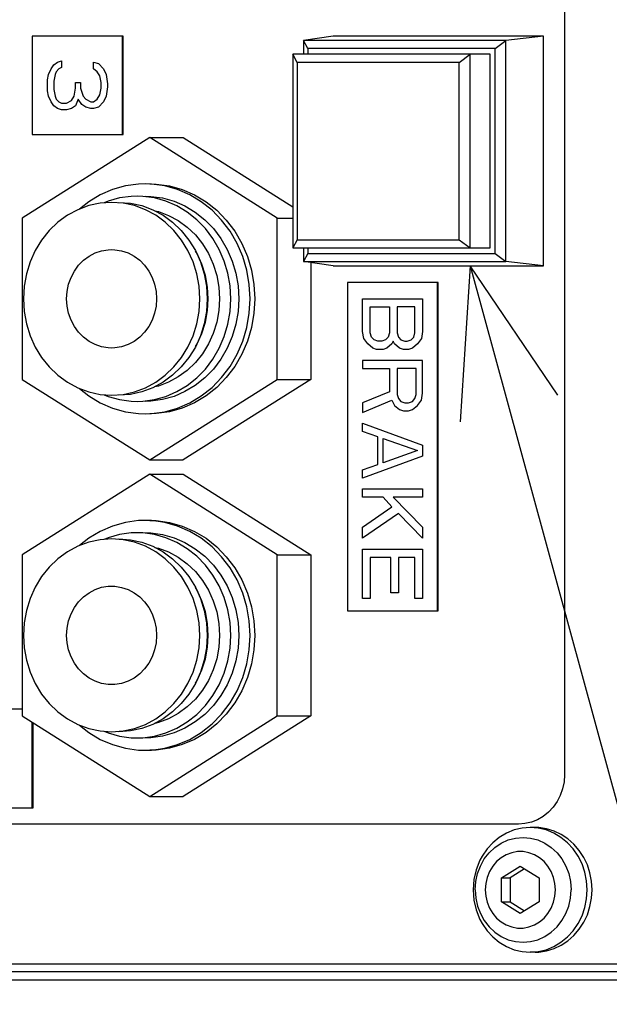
# Model space of a CAD drawing. Extents: x 0 to 594, y 0 to 420.
# Tile 20 of 71: x 133.48 to 140.66, y 327.24 to 339.24. Entities that reach past the tile are written whole.
import ezdxf

# ---------------------------------------------------------------- set-up
doc = ezdxf.new("R2010")
doc.units = 0
doc.header["$LTSCALE"] = 32.67
doc.layers.get('0').update_dxf_attribs({"linetype": 'CONTINUOUS'})
for name, color, linetype in [('1_DESIGN', 7, 'CONTINUOUS'), ('ASSY', 7, 'CONTINUOUS'), ('CHAMFER', 7, 'CONTINUOUS'), ('CRV', 7, 'CONTINUOUS'), ('DRA_ITEM', 7, 'CONTINUOUS'), ('DRAFT', 7, 'CONTINUOUS'), ('DRIV_DIM', 7, 'CONTINUOUS'), ('ROUND', 7, 'CONTINUOUS')]:
    doc.layers.add(name, color=color, linetype=linetype)
doc.styles.get("Standard").update_dxf_attribs({"font": 'txt', "width": 0.8})
doc.dimstyles.new('DIMSTYLE_1', dxfattribs={"dimtxt": 3.8, "dimasz": 1.8, "dimexe": 2, "dimexo": 1.5, "dimgap": 0.95, "dimtad": 1, "dimdec": 3, "dimlfac": 5, "dimtxsty": 'STANDARD', "dimblk": 'OPEN', "dimblk1": 'OPEN', "dimblk2": 'OPEN', "dimcen": 0.09, "dimazin": 2, "dimtp": 0.001, "dimtm": 0.001, "dimtfac": 1, "dimtdec": 3, "dimtofl": 0, "dimtmove": 0, "dimatfit": 3, "dimtolj": 1})

# ---------------------------------------------------------------- blocks, each defined once
blk = doc.blocks.new('_OPEN')
at = {"color": 0, "linetype": 'BYBLOCK'}
for p, q in [((0, 0), (-1, 0.342)), ((-1, -0.342), (0, 0)), ((-1, 0), (0, 0))]:
    blk.add_line(p, q, dxfattribs=at)
blk = doc.blocks.new('*D3')
at = {"layer": 'DRIV_DIM', "color": 2, "linetype": 'CONTINUOUS'}
for p, q in [((156.823, 355.037), (68.693, 355.037)), ((70.693, 355.037), (70.693, 336.237)), ((70.693, 317.437), (70.693, 336.237)), ((156.823, 317.437), (68.693, 317.437))]:
    blk.add_line(p, q, dxfattribs=at)
at = {"layer": 'DRIV_DIM', "color": 2, "linetype": 'CONTINUOUS', "xscale": 1.8, "yscale": 1.8, "zscale": 1.8}
for p, rotation in [((70.693, 355.037), 90), ((70.693, 317.437), 270)]:
    blk.add_blockref('_OPEN', p, dxfattribs=dict(at, rotation=rotation))
blk = doc.blocks.new('*D5')
at = {"layer": 'DRIV_DIM', "color": 2, "linetype": 'CONTINUOUS'}
for p, q in [((89.548, 337.737), (89.548, 403.587)), ((349.748, 344.637), (349.748, 403.587)), ((89.548, 401.587), (219.648, 401.587)), ((349.748, 401.587), (219.648, 401.587))]:
    blk.add_line(p, q, dxfattribs=at)
at = {"layer": 'DRIV_DIM', "color": 2, "linetype": 'CONTINUOUS', "xscale": 1.8, "yscale": 1.8, "zscale": 1.8, "rotation": 180}
blk.add_blockref('_OPEN', (89.548, 401.587), dxfattribs=at)
at = {"layer": 'DRIV_DIM', "color": 2, "linetype": 'CONTINUOUS', "xscale": 1.8, "yscale": 1.8, "zscale": 1.8}
blk.add_blockref('_OPEN', (349.748, 401.587), dxfattribs=at)

msp = doc.modelspace()

# ---------------------------------------------------------------- linework, layer by layer
at = {"color": 7, "linetype": 'CONTINUOUS'}
for p, q in [((133.63851, 339.03683), (133.63851, 337.83683)), ((134.7429, 339.03683), (133.63851, 339.03683)), ((134.73477, 337.83683), (134.73477, 339.03683)), ((134.7429, 337.83683), (134.7429, 339.03683)), ((139.21037, 336.45683), (139.21037, 338.81683)), ((135.067, 337.79982), (133.51397, 336.81833)), ((133.63851, 337.83683), (134.7429, 337.83683)), ((136.62003, 336.81833), (135.067, 337.79982)), ((135.067, 337.79982), (135.47374, 337.79982)), ((135.47374, 337.79982), (136.81036, 336.9551)), ((134.74347, 337.00177), (134.60332, 337.01183)), ((133.51397, 336.81833), (133.51397, 334.85534)), ((136.62003, 334.85534), (136.62003, 336.81833)), ((136.62003, 336.81833), (136.81036, 336.81833)), ((137.02677, 336.27686), (137.02677, 334.85534)), ((137.4754, 336.03683), (137.4754, 332.03683)), ((138.57979, 336.03683), (137.4754, 336.03683)), ((138.57166, 332.03683), (138.57166, 336.03683)), ((138.57979, 332.03683), (138.57979, 336.03683)), ((133.51397, 334.85534), (135.067, 333.87384)), ((135.067, 333.87384), (136.62003, 334.85534)), ((137.02677, 334.85534), (135.47374, 333.87384)), ((136.62003, 334.85534), (137.02677, 334.85534)), ((134.51267, 334.66834), (134.5596, 334.648)), ((135.067, 333.87384), (135.47374, 333.87384)), ((135.067, 333.69982), (133.51397, 332.71833)), ((136.62003, 332.71833), (135.067, 333.69982)), ((135.067, 333.69982), (135.47374, 333.69982)), ((135.47374, 333.69982), (137.02677, 332.71833)), ((134.74347, 332.90177), (134.60332, 332.91183)), ((133.51397, 332.71833), (133.51397, 330.75534)), ((136.62003, 330.75534), (136.62003, 332.71833)), ((136.62003, 332.71833), (137.02677, 332.71833)), ((137.02677, 332.71833), (137.02677, 330.75534)), ((137.4754, 332.03683), (138.57979, 332.03683)), ((133.51397, 330.83683), (132.54226, 330.83683)), ((133.51397, 330.75534), (135.067, 329.77384)), ((135.067, 329.77384), (136.62003, 330.75534)), ((137.02677, 330.75534), (135.47374, 329.77384)), ((136.62003, 330.75534), (137.02677, 330.75534)), ((133.63851, 329.63683), (133.63851, 330.67663)), ((133.64665, 329.63683), (133.64665, 330.67149)), ((134.51267, 330.56834), (134.5596, 330.548)), ((135.067, 329.77384), (135.47374, 329.77384)), ((132.54226, 329.63683), (133.64665, 329.63683))]:
    msp.add_line(p, q, dxfattribs=at)
for points in [[(135.01006, 337.23682), (134.92979, 337.23407), (134.77045, 337.21204), (134.61488, 337.16832), (134.46554, 337.10361), (134.32479, 337.01891), (134.21295, 336.92997)], [(136.28901, 335.83683), (136.27893, 336.01229), (136.24884, 336.18499), (136.19921, 336.35219), (136.13082, 336.51127), (136.04477, 336.65971), (135.94239, 336.79517), (135.82532, 336.91553), (135.69539, 337.01887), (135.55464, 337.10357), (135.40531, 337.16829), (135.24975, 337.21202), (135.09041, 337.23406), (135.01006, 337.23682)], [(135.067, 337.23682), (135.14735, 337.23406), (135.30669, 337.21202), (135.46226, 337.16829), (135.61159, 337.10357), (135.75233, 337.01887), (135.88226, 336.91553), (135.99934, 336.79517), (136.10171, 336.65971), (136.18777, 336.51127), (136.25615, 336.35219), (136.30578, 336.18499), (136.33587, 336.01229), (136.34596, 335.83683)], [(134.6985, 337.0647), (134.5596, 337.02566), (134.51267, 337.00533)], [(134.91244, 337.08682), (134.84078, 337.08436), (134.6985, 337.0647)], [(136.05437, 335.83683), (136.04536, 335.99349), (136.01849, 336.14768), (135.97418, 336.29697), (135.91313, 336.43901), (135.83629, 336.57154), (135.74488, 336.69249), (135.64035, 336.79995), (135.52434, 336.89222), (135.39868, 336.96785), (135.26535, 337.02564), (135.12645, 337.06468), (134.98418, 337.08436), (134.91244, 337.08682)], [(135.01006, 337.08682), (135.0818, 337.08436), (135.22407, 337.06468), (135.36297, 337.02564), (135.4963, 336.96785), (135.62196, 336.89222), (135.73797, 336.79995), (135.8425, 336.69249), (135.93391, 336.57154), (136.01074, 336.43901), (136.0718, 336.29697), (136.11611, 336.14768), (136.14298, 335.99349), (136.15198, 335.83683)], [(134.60332, 337.01183), (134.46325, 337.00178), (134.32554, 336.9718), (134.19258, 336.92241), (134.06665, 336.85443), (133.9499, 336.76905), (133.84433, 336.66771), (133.75174, 336.55215), (133.67373, 336.42436), (133.61162, 336.28651), (133.56649, 336.14096), (133.53909, 335.99021), (133.52991, 335.83683)], [(134.6928, 337.01183), (134.83295, 337.00177), (134.97066, 336.97178), (135.10361, 336.92237), (135.22954, 336.85439), (135.34628, 336.769), (135.45184, 336.66766), (135.54441, 336.5521), (135.62241, 336.42431), (135.68451, 336.28647), (135.72964, 336.14093), (135.75703, 335.9902), (135.76621, 335.83683)], [(135.67673, 335.83683), (135.66755, 335.9902), (135.64016, 336.14093), (135.59503, 336.28647), (135.53293, 336.42431), (135.45493, 336.5521), (135.36235, 336.66766), (135.25679, 336.769), (135.14005, 336.85439), (135.01413, 336.92237), (134.88118, 336.97178), (134.74347, 337.00177)], [(135.12851, 336.90893), (135.17256, 336.89934), (135.29703, 336.85308), (135.41491, 336.78944), (135.5242, 336.7095), (135.62303, 336.61463), (135.70969, 336.50645), (135.78271, 336.38681), (135.84085, 336.25777), (135.8831, 336.12152), (135.90874, 335.98041), (135.91733, 335.83683)], [(134.05519, 335.83683), (134.06132, 335.92627), (134.07955, 336.0137), (134.10948, 336.09718), (134.15045, 336.17485), (134.20153, 336.24496), (134.26159, 336.30595), (134.32929, 336.35646), (134.4031, 336.39537), (134.48138, 336.42179), (134.56239, 336.43515), (134.60332, 336.43682)], [(134.60332, 336.43682), (134.64431, 336.43515), (134.72532, 336.42178), (134.8036, 336.39534), (134.8774, 336.35643), (134.94509, 336.30591), (135.00514, 336.24492), (135.05621, 336.17481), (135.09717, 336.09715), (135.12709, 336.01368), (135.14532, 335.92625), (135.15144, 335.83683)], [(135.77904, 335.83683), (135.77045, 335.98041), (135.7448, 336.12152), (135.70256, 336.25777), (135.64442, 336.38681), (135.62488, 336.41882)], [(133.52991, 335.83683), (133.53909, 335.68345), (133.56649, 335.5327), (133.61162, 335.38716), (133.67373, 335.24931), (133.75174, 335.12151), (133.84433, 335.00596), (133.9499, 334.90462), (134.06665, 334.81923), (134.19258, 334.75126), (134.32554, 334.70186), (134.46325, 334.67188), (134.60332, 334.66184)], [(134.60332, 335.23684), (134.56239, 335.23851), (134.48138, 335.25187), (134.4031, 335.2783), (134.32929, 335.3172), (134.26159, 335.36772), (134.20153, 335.42871), (134.15045, 335.49882), (134.10948, 335.57648), (134.07955, 335.65997), (134.06132, 335.7474), (134.05519, 335.83683)], [(135.15144, 335.83683), (135.14532, 335.74741), (135.12709, 335.65999), (135.09717, 335.57652), (135.05621, 335.49886), (135.00514, 335.42875), (134.94509, 335.36775), (134.8774, 335.31724), (134.8036, 335.27832), (134.72532, 335.25189), (134.64431, 335.23852), (134.60332, 335.23684)], [(134.60332, 334.66184), (134.74347, 334.6719), (134.88118, 334.70189), (135.01413, 334.75129), (135.14005, 334.81928), (135.25679, 334.90467), (135.36235, 335.00601), (135.45493, 335.12156), (135.53293, 335.24935), (135.59503, 335.3872), (135.64016, 335.53273), (135.66755, 335.68347), (135.67673, 335.83683)], [(135.76621, 335.83683), (135.75703, 335.68347), (135.72964, 335.53273), (135.68451, 335.3872), (135.62241, 335.24935), (135.54441, 335.12156), (135.45184, 335.00601), (135.34628, 334.90467), (135.22954, 334.81928), (135.10361, 334.75129), (134.97066, 334.70189), (134.83295, 334.6719), (134.6928, 334.66184)], [(134.91244, 334.58684), (134.98418, 334.58931), (135.12645, 334.60899), (135.26535, 334.64803), (135.39868, 334.70582), (135.52434, 334.78145), (135.64035, 334.87371), (135.74488, 334.98117), (135.83629, 335.10212), (135.91313, 335.23466), (135.97418, 335.37669), (136.01849, 335.52598), (136.04536, 335.68017), (136.05437, 335.83683)], [(136.15198, 335.83683), (136.14298, 335.68017), (136.11611, 335.52598), (136.0718, 335.37669), (136.01074, 335.23466), (135.93391, 335.10212), (135.8425, 334.98117), (135.73797, 334.87371), (135.62196, 334.78145), (135.4963, 334.70582), (135.36297, 334.64803), (135.22407, 334.60899), (135.0818, 334.58931), (135.01006, 334.58684)], [(135.01006, 334.43685), (135.09041, 334.4396), (135.24975, 334.46164), (135.40531, 334.50537), (135.55464, 334.5701), (135.69539, 334.6548), (135.82532, 334.75814), (135.94239, 334.87849), (136.04477, 335.01396), (136.13082, 335.1624), (136.19921, 335.32148), (136.24884, 335.48868), (136.27893, 335.66137), (136.28901, 335.83683)], [(136.34596, 335.83683), (136.33587, 335.66137), (136.30578, 335.48868), (136.25615, 335.32148), (136.18777, 335.1624), (136.10171, 335.01396), (135.99934, 334.87849), (135.88226, 334.75814), (135.75233, 334.6548), (135.61159, 334.5701), (135.46226, 334.50537), (135.30669, 334.46164), (135.14735, 334.4396), (135.067, 334.43685)], [(135.91733, 335.83683), (135.90874, 335.69326), (135.8831, 335.55214), (135.84085, 335.4159), (135.78271, 335.28685), (135.70969, 335.16722), (135.62303, 335.05904), (135.5242, 334.96417), (135.41491, 334.88423), (135.29703, 334.82058), (135.17256, 334.77433), (135.12851, 334.76474)], [(135.62488, 335.25484), (135.64442, 335.28685), (135.70256, 335.4159), (135.7448, 335.55214), (135.77045, 335.69326), (135.77904, 335.83683)], [(134.21295, 334.74369), (134.32479, 334.65475), (134.46554, 334.57006), (134.61488, 334.50534), (134.77045, 334.46163), (134.92979, 334.4396), (135.01006, 334.43685)], [(134.5596, 334.648), (134.6985, 334.60897), (134.84078, 334.5893), (134.91244, 334.58684)], [(135.01006, 333.13682), (134.92979, 333.13407), (134.77045, 333.11204), (134.61488, 333.06832), (134.46554, 333.00361), (134.32479, 332.91891), (134.21295, 332.82997)], [(136.28901, 331.73683), (136.27893, 331.91229), (136.24884, 332.08499), (136.19921, 332.25219), (136.13082, 332.41127), (136.04477, 332.55971), (135.94239, 332.69517), (135.82532, 332.81553), (135.69539, 332.91887), (135.55464, 333.00357), (135.40531, 333.06829), (135.24975, 333.11202), (135.09041, 333.13406), (135.01006, 333.13682)], [(135.067, 333.13682), (135.14735, 333.13406), (135.30669, 333.11202), (135.46226, 333.06829), (135.61159, 333.00357), (135.75233, 332.91887), (135.88226, 332.81553), (135.99934, 332.69517), (136.10171, 332.55971), (136.18777, 332.41127), (136.25615, 332.25219), (136.30578, 332.08499), (136.33587, 331.91229), (136.34596, 331.73683)], [(134.91244, 332.98682), (134.84078, 332.98436), (134.6985, 332.9647)], [(136.05437, 331.73683), (136.04536, 331.89349), (136.01849, 332.04768), (135.97418, 332.19697), (135.91313, 332.33901), (135.83629, 332.47154), (135.74488, 332.59249), (135.64035, 332.69995), (135.52434, 332.79222), (135.39868, 332.86785), (135.26535, 332.92564), (135.12645, 332.96468), (134.98418, 332.98436), (134.91244, 332.98682)], [(135.01006, 332.98682), (135.0818, 332.98436), (135.22407, 332.96468), (135.36297, 332.92564), (135.4963, 332.86785), (135.62196, 332.79222), (135.73797, 332.69995), (135.8425, 332.59249), (135.93391, 332.47154), (136.01074, 332.33901), (136.0718, 332.19697), (136.11611, 332.04768), (136.14298, 331.89349), (136.15198, 331.73683)], [(134.60332, 332.91183), (134.46325, 332.90178), (134.32554, 332.8718), (134.19258, 332.82241), (134.06665, 332.75443), (133.9499, 332.66905), (133.84433, 332.56771), (133.75174, 332.45215), (133.67373, 332.32436), (133.61162, 332.18651), (133.56649, 332.04096), (133.53909, 331.89021), (133.52991, 331.73683)], [(134.6985, 332.9647), (134.5596, 332.92566), (134.51267, 332.90533)], [(134.6928, 332.91183), (134.83295, 332.90177), (134.97066, 332.87178), (135.10361, 332.82237), (135.22954, 332.75439), (135.34628, 332.669), (135.45184, 332.56766), (135.54441, 332.4521), (135.62241, 332.32431), (135.68451, 332.18647), (135.72964, 332.04093), (135.75703, 331.8902), (135.76621, 331.73683)], [(135.67673, 331.73683), (135.66755, 331.8902), (135.64016, 332.04093), (135.59503, 332.18647), (135.53293, 332.32431), (135.45493, 332.4521), (135.36235, 332.56766), (135.25679, 332.669), (135.14005, 332.75439), (135.01413, 332.82237), (134.88118, 332.87178), (134.74347, 332.90177)], [(135.12851, 332.80893), (135.17256, 332.79934), (135.29703, 332.75308), (135.41491, 332.68944), (135.5242, 332.6095), (135.62303, 332.51463), (135.70969, 332.40645), (135.78271, 332.28681), (135.84085, 332.15777), (135.8831, 332.02152), (135.90874, 331.88041), (135.91733, 331.73683)], [(134.05519, 331.73683), (134.06132, 331.82627), (134.07955, 331.9137), (134.10948, 331.99718), (134.15045, 332.07485), (134.20153, 332.14496), (134.26159, 332.20595), (134.32929, 332.25646), (134.4031, 332.29537), (134.48138, 332.32179), (134.56239, 332.33515), (134.60332, 332.33682)], [(134.60332, 332.33682), (134.64431, 332.33515), (134.72532, 332.32178), (134.8036, 332.29534), (134.8774, 332.25643), (134.94509, 332.20591), (135.00514, 332.14492), (135.05621, 332.07481), (135.09717, 331.99715), (135.12709, 331.91368), (135.14532, 331.82625), (135.15144, 331.73683)], [(135.77904, 331.73683), (135.77045, 331.88041), (135.7448, 332.02152), (135.70256, 332.15777), (135.64442, 332.28681), (135.62488, 332.31882)], [(133.52991, 331.73683), (133.53909, 331.58345), (133.56649, 331.4327), (133.61162, 331.28716), (133.67373, 331.14931), (133.75174, 331.02151), (133.84433, 330.90596), (133.9499, 330.80462), (134.06665, 330.71923), (134.19258, 330.65126), (134.32554, 330.60186), (134.46325, 330.57188), (134.60332, 330.56184)], [(134.60332, 331.13684), (134.56239, 331.13851), (134.48138, 331.15187), (134.4031, 331.1783), (134.32929, 331.2172), (134.26159, 331.26772), (134.20153, 331.32871), (134.15045, 331.39882), (134.10948, 331.47648), (134.07955, 331.55997), (134.06132, 331.6474), (134.05519, 331.73683)], [(135.15144, 331.73683), (135.14532, 331.64741), (135.12709, 331.55999), (135.09717, 331.47652), (135.05621, 331.39886), (135.00514, 331.32875), (134.94509, 331.26775), (134.8774, 331.21724), (134.8036, 331.17832), (134.72532, 331.15189), (134.64431, 331.13852), (134.60332, 331.13684)], [(134.60332, 330.56184), (134.74347, 330.5719), (134.88118, 330.60189), (135.01413, 330.65129), (135.14005, 330.71928), (135.25679, 330.80467), (135.36235, 330.90601), (135.45493, 331.02156), (135.53293, 331.14935), (135.59503, 331.2872), (135.64016, 331.43273), (135.66755, 331.58347), (135.67673, 331.73683)], [(135.76621, 331.73683), (135.75703, 331.58347), (135.72964, 331.43273), (135.68451, 331.2872), (135.62241, 331.14935), (135.54441, 331.02156), (135.45184, 330.90601), (135.34628, 330.80467), (135.22954, 330.71928), (135.10361, 330.65129), (134.97066, 330.60189), (134.83295, 330.5719), (134.6928, 330.56184)], [(134.91244, 330.48684), (134.98418, 330.48931), (135.12645, 330.50899), (135.26535, 330.54803), (135.39868, 330.60582), (135.52434, 330.68145), (135.64035, 330.77371), (135.74488, 330.88117), (135.83629, 331.00212), (135.91313, 331.13466), (135.97418, 331.27669), (136.01849, 331.42598), (136.04536, 331.58017), (136.05437, 331.73683)], [(136.15198, 331.73683), (136.14298, 331.58017), (136.11611, 331.42598), (136.0718, 331.27669), (136.01074, 331.13466), (135.93391, 331.00212), (135.8425, 330.88117), (135.73797, 330.77371), (135.62196, 330.68145), (135.4963, 330.60582), (135.36297, 330.54803), (135.22407, 330.50899), (135.0818, 330.48931), (135.01006, 330.48684)], [(135.01006, 330.33685), (135.09041, 330.3396), (135.24975, 330.36164), (135.40531, 330.40537), (135.55464, 330.4701), (135.69539, 330.5548), (135.82532, 330.65814), (135.94239, 330.77849), (136.04477, 330.91396), (136.13082, 331.0624), (136.19921, 331.22148), (136.24884, 331.38868), (136.27893, 331.56137), (136.28901, 331.73683)], [(136.34596, 331.73683), (136.33587, 331.56137), (136.30578, 331.38868), (136.25615, 331.22148), (136.18777, 331.0624), (136.10171, 330.91396), (135.99934, 330.77849), (135.88226, 330.65814), (135.75233, 330.5548), (135.61159, 330.4701), (135.46226, 330.40537), (135.30669, 330.36164), (135.14735, 330.3396), (135.067, 330.33685)], [(135.91733, 331.73683), (135.90874, 331.59326), (135.8831, 331.45214), (135.84085, 331.3159), (135.78271, 331.18685), (135.70969, 331.06722), (135.62303, 330.95904), (135.5242, 330.86417), (135.41491, 330.78423), (135.29703, 330.72058), (135.17256, 330.67433), (135.12851, 330.66474)], [(135.62488, 331.15484), (135.64442, 331.18685), (135.70256, 331.3159), (135.7448, 331.45214), (135.77045, 331.59326), (135.77904, 331.73683)], [(134.21295, 330.64369), (134.32479, 330.55475), (134.46554, 330.47006), (134.61488, 330.40534), (134.77045, 330.36163), (134.92979, 330.3396), (135.01006, 330.33685)], [(134.5596, 330.548), (134.6985, 330.50897), (134.84078, 330.4893), (134.91244, 330.48684)]]:
    msp.add_lwpolyline(points, dxfattribs=at)
at = {"layer": '1_DESIGN', "color": 7, "linetype": 'CONTINUOUS'}
for p, q in [((139.7959, 329.3891), (139.69709, 329.39683)), ((139.3494, 328.78117), (139.57779, 328.92551)), ((139.57779, 328.92551), (139.80617, 328.78117)), ((139.3494, 328.4925), (139.3494, 328.78117)), ((139.3494, 328.78117), (139.45515, 328.78117)), ((139.63066, 328.89209), (139.45515, 328.78117)), ((139.45515, 328.78117), (139.45515, 328.4925)), ((139.80617, 328.78117), (139.80617, 328.4925)), ((139.57779, 328.34816), (139.3494, 328.4925)), ((139.3494, 328.4925), (139.45515, 328.4925)), ((139.45515, 328.4925), (139.63066, 328.38157)), ((139.80617, 328.4925), (139.57779, 328.34816))]:
    msp.add_line(p, q, dxfattribs=at)
for points in [[(139.69709, 329.39683), (139.59829, 329.3891), (139.50149, 329.36605), (139.40867, 329.32815), (139.32173, 329.27619), (139.24243, 329.2112), (139.17238, 329.13453), (139.11302, 329.04772), (139.08598, 328.99753)], [(140.39139, 328.63683), (140.38432, 328.74499), (140.36327, 328.85095), (140.32865, 328.95255), (140.28117, 329.04772), (140.22181, 329.13453), (140.15176, 329.2112), (140.07246, 329.27619), (139.98552, 329.32815), (139.8927, 329.36605), (139.7959, 329.3891)], [(139.08598, 328.99753), (139.03964, 328.88198), (139.01142, 328.76075), (139.00196, 328.63683)], [(139.00196, 328.63683), (139.01147, 328.5126), (139.03971, 328.39147), (139.08598, 328.27614)], [(139.69709, 327.87683), (139.7959, 327.88457), (139.8927, 327.90762), (139.98552, 327.94551), (140.07246, 327.99748), (140.15176, 328.06246), (140.22181, 328.13914), (140.28117, 328.22595), (140.32865, 328.32112), (140.36327, 328.42272), (140.38432, 328.52867), (140.39139, 328.63683)], [(139.08598, 328.27614), (139.11302, 328.22595), (139.17238, 328.13914), (139.24243, 328.06246), (139.32173, 327.99748), (139.40867, 327.94551), (139.50149, 327.90762), (139.59829, 327.88457), (139.69709, 327.87683)]]:
    msp.add_lwpolyline(points, dxfattribs=at)
at = {"layer": '1_DESIGN', "color": 9, "linetype": 'CONTINUOUS'}
for points in [[(139.02795, 328.63683), (139.03514, 328.73677), (139.05652, 328.83425), (139.09156, 328.92686), (139.13941, 329.01234), (139.19889, 329.08857), (139.26853, 329.15367), (139.34661, 329.20605), (139.43122, 329.24441), (139.52027, 329.26781), (139.61157, 329.27568), (139.70286, 329.26781), (139.79191, 329.24441), (139.87652, 329.20605), (139.95461, 329.15367), (140.02424, 329.08857), (140.08372, 329.01234), (140.13157, 328.92686), (140.16662, 328.83425), (140.188, 328.73677), (140.19518, 328.63683)], [(140.00411, 328.63683), (139.99829, 328.71364), (139.98101, 328.78836), (139.95272, 328.85894), (139.91421, 328.92347), (139.86653, 328.98017), (139.81096, 329.02751), (139.74904, 329.06419), (139.68244, 329.08922), (139.61299, 329.10191), (139.54258, 329.10191), (139.47313, 329.08922), (139.40653, 329.06419), (139.34461, 329.02751), (139.28905, 328.98017), (139.24136, 328.92347), (139.20285, 328.85894), (139.17456, 328.78836), (139.15728, 328.71364), (139.15146, 328.63683)], [(139.02795, 328.63683), (139.03514, 328.5369), (139.05652, 328.43942), (139.09156, 328.3468), (139.13941, 328.26133), (139.19889, 328.1851), (139.26853, 328.12), (139.34661, 328.06762), (139.43122, 328.02925), (139.52027, 328.00585), (139.61157, 327.99799), (139.70286, 328.00585), (139.79191, 328.02925), (139.87652, 328.06762), (139.95461, 328.12), (140.02424, 328.1851), (140.08372, 328.26133), (140.13157, 328.3468), (140.16662, 328.43942), (140.188, 328.5369), (140.19518, 328.63683)], [(139.15146, 328.63683), (139.15728, 328.56002), (139.17456, 328.48531), (139.20285, 328.41472), (139.24136, 328.3502), (139.28905, 328.29349), (139.34461, 328.24616), (139.40653, 328.20947), (139.47313, 328.18445), (139.54258, 328.17176), (139.61299, 328.17176), (139.68244, 328.18445), (139.74904, 328.20947), (139.81096, 328.24616), (139.86653, 328.29349), (139.91421, 328.3502), (139.95272, 328.41472), (139.98101, 328.48531), (139.99829, 328.56002), (140.00411, 328.63683)]]:
    msp.add_lwpolyline(points, dxfattribs=at)
at = {"layer": 'ASSY', "color": 7, "linetype": 'CONTINUOUS'}
for p, q in [((139.75675, 329.39683), (139.69709, 329.39683)), ((139.75675, 327.87683), (139.69709, 327.87683))]:
    msp.add_line(p, q, dxfattribs=at)
for points in [[(140.45104, 328.63683), (140.44458, 328.74032), (140.4253, 328.84188), (140.39356, 328.93962), (140.34997, 329.03172), (140.29532, 329.11646), (140.23064, 329.19227), (140.15714, 329.25773), (140.07617, 329.31163), (139.98925, 329.35295), (139.89801, 329.38094), (139.80413, 329.39506), (139.75675, 329.39683)], [(139.75675, 327.87684), (139.80413, 327.8786), (139.89801, 327.89273), (139.98925, 327.92071), (140.07617, 327.96204), (140.15714, 328.01594), (140.23064, 328.0814), (140.29532, 328.15721), (140.34997, 328.24195), (140.39356, 328.33405), (140.4253, 328.43179), (140.44458, 328.53335), (140.45104, 328.63683)]]:
    msp.add_lwpolyline(points, dxfattribs=at)
at = {"layer": 'CHAMFER', "color": 7, "linetype": 'CONTINUOUS'}
for p, q in [((137.30083, 339.03683), (136.94009, 338.98415)), ((136.94009, 338.98415), (136.94009, 338.81683)), ((136.99278, 338.88429), (136.94009, 338.98415)), ((139.40176, 338.98415), (136.94009, 338.98415)), ((139.27199, 338.88429), (139.40176, 338.98415)), ((139.85876, 339.03683), (139.40176, 338.98415)), ((139.40176, 336.28951), (139.40176, 338.98415)), ((136.99278, 338.88429), (136.99278, 338.81683)), ((139.27199, 338.88429), (136.99278, 338.88429)), ((139.27199, 336.38938), (139.27199, 338.88429)), ((136.81036, 338.81683), (136.81036, 336.45683)), ((136.86104, 338.71683), (136.81036, 338.81683)), ((139.21037, 338.81683), (136.81036, 338.81683)), ((138.8343, 338.71683), (138.96632, 338.81683)), ((138.96632, 336.45683), (138.96632, 338.81683)), ((136.86104, 338.71683), (136.86104, 336.55683)), ((138.8343, 338.71683), (136.86104, 338.71683)), ((138.8343, 336.55683), (138.8343, 338.71683)), ((136.86104, 336.55683), (136.81036, 336.45683)), ((136.81036, 336.45683), (139.21037, 336.45683)), ((136.86104, 336.55683), (138.8343, 336.55683)), ((136.94009, 336.45683), (136.94009, 336.28951)), ((136.99278, 336.45683), (136.99278, 336.38938)), ((138.8343, 336.55683), (138.96632, 336.45683)), ((136.99278, 336.38938), (136.94009, 336.28951)), ((136.99278, 336.38938), (139.27199, 336.38938)), ((139.27199, 336.38938), (139.40176, 336.28951)), ((137.30083, 336.23683), (136.94009, 336.28951)), ((136.94009, 336.28951), (139.40176, 336.28951)), ((139.85876, 336.23683), (139.40176, 336.28951))]:
    msp.add_line(p, q, dxfattribs=at)
at = {"layer": 'CRV', "color": 4, "linetype": 'CONTINUOUS'}
for p, q in [((133.94562, 338.72017), (133.99227, 338.73683)), ((133.99227, 338.73683), (133.99227, 338.6535)), ((133.83677, 338.57017), (133.86787, 338.63683)), ((133.86787, 338.63683), (133.89897, 338.68683)), ((133.89897, 338.68683), (133.94562, 338.72017)), ((133.96117, 338.63683), (133.93007, 338.6035)), ((133.99227, 338.6535), (133.96117, 338.63683)), ((134.38101, 338.63683), (134.38101, 338.72017)), ((134.38101, 338.72017), (134.44321, 338.7035)), ((134.42766, 338.6035), (134.38101, 338.63683)), ((134.44321, 338.7035), (134.50541, 338.63683)), ((134.50541, 338.63683), (134.53651, 338.57017)), ((133.82122, 338.5035), (133.83677, 338.57017)), ((133.82122, 338.37017), (133.82122, 338.5035)), ((133.91452, 338.57017), (133.89897, 338.48683)), ((133.93007, 338.6035), (133.91452, 338.57017)), ((134.45876, 338.5535), (134.42766, 338.6035)), ((134.47431, 338.47017), (134.45876, 338.5535)), ((134.53651, 338.57017), (134.55206, 338.4535)), ((133.83677, 338.3035), (133.82122, 338.37017)), ((133.89897, 338.48683), (133.89897, 338.38683)), ((133.89897, 338.38683), (133.91452, 338.3035)), ((134.14777, 338.3035), (134.16332, 338.4035)), ((134.16332, 338.4035), (134.16332, 338.47017)), ((134.16332, 338.47017), (134.22551, 338.47017)), ((134.22551, 338.47017), (134.22551, 338.4035)), ((134.22551, 338.4035), (134.25661, 338.3035)), ((134.45876, 338.32017), (134.47431, 338.4035)), ((134.47431, 338.4035), (134.47431, 338.47017)), ((134.55206, 338.42017), (134.53651, 338.3035)), ((134.55206, 338.4535), (134.55206, 338.42017)), ((133.86787, 338.23683), (133.83677, 338.3035)), ((133.91452, 338.3035), (133.93007, 338.27017)), ((133.93007, 338.27017), (133.96117, 338.23683)), ((134.05447, 338.22017), (134.11667, 338.2535)), ((134.11667, 338.2535), (134.14777, 338.3035)), ((134.19441, 338.27017), (134.16332, 338.18683)), ((134.24106, 338.2035), (134.19441, 338.27017)), ((134.25661, 338.3035), (134.28771, 338.27017)), ((134.28771, 338.27017), (134.34991, 338.23683)), ((134.38101, 338.23683), (134.42766, 338.27017)), ((134.42766, 338.27017), (134.45876, 338.32017)), ((134.53651, 338.3035), (134.50541, 338.23683)), ((133.89897, 338.18683), (133.86787, 338.23683)), ((133.94562, 338.1535), (133.89897, 338.18683)), ((133.99227, 338.13683), (133.94562, 338.1535)), ((133.96117, 338.23683), (133.99227, 338.22017)), ((133.99227, 338.22017), (134.05447, 338.22017)), ((134.05447, 338.13683), (133.99227, 338.13683)), ((134.11667, 338.1535), (134.05447, 338.13683)), ((134.16332, 338.18683), (134.11667, 338.1535)), ((134.28771, 338.17017), (134.24106, 338.2035)), ((134.34991, 338.1535), (134.28771, 338.17017)), ((134.34991, 338.23683), (134.38101, 338.23683)), ((134.38101, 338.1535), (134.34991, 338.1535)), ((134.44321, 338.17017), (134.38101, 338.1535)), ((134.50541, 338.23683), (134.44321, 338.17017)), ((137.65811, 335.43683), (137.65811, 335.83683)), ((137.65811, 335.83683), (138.38895, 335.83683)), ((137.75141, 335.42017), (137.75141, 335.73683)), ((137.75141, 335.73683), (137.98466, 335.73683)), ((137.98466, 335.73683), (137.98466, 335.42017)), ((138.07795, 335.73683), (138.07795, 335.42017)), ((138.29565, 335.73683), (138.07795, 335.73683)), ((138.29565, 335.42017), (138.29565, 335.73683)), ((138.38895, 335.83683), (138.38895, 335.43683)), ((137.67366, 335.3535), (137.65811, 335.43683)), ((137.76696, 335.37017), (137.75141, 335.42017)), ((137.98466, 335.42017), (137.96911, 335.37017)), ((138.07795, 335.42017), (138.0935, 335.37017)), ((138.2801, 335.37017), (138.29565, 335.42017)), ((138.38895, 335.43683), (138.3734, 335.3535)), ((137.72031, 335.28683), (137.67366, 335.3535)), ((137.78251, 335.23683), (137.72031, 335.28683)), ((137.79806, 335.33683), (137.76696, 335.37017)), ((137.84471, 335.32017), (137.79806, 335.33683)), ((137.89136, 335.32017), (137.84471, 335.32017)), ((137.93801, 335.33683), (137.89136, 335.32017)), ((137.96911, 335.37017), (137.93801, 335.33683)), ((138.01576, 335.28683), (137.95356, 335.23683)), ((138.03131, 335.32017), (138.01576, 335.28683)), ((138.04686, 335.28683), (138.03131, 335.32017)), ((138.10905, 335.23683), (138.04686, 335.28683)), ((138.0935, 335.37017), (138.1246, 335.33683)), ((138.1246, 335.33683), (138.17125, 335.32017)), ((138.17125, 335.32017), (138.20235, 335.32017)), ((138.20235, 335.32017), (138.249, 335.33683)), ((138.249, 335.33683), (138.2801, 335.37017)), ((138.32675, 335.28683), (138.26455, 335.23683)), ((138.3734, 335.3535), (138.32675, 335.28683)), ((137.82916, 335.22017), (137.78251, 335.23683)), ((137.90691, 335.22017), (137.82916, 335.22017)), ((137.95356, 335.23683), (137.90691, 335.22017)), ((138.1557, 335.22017), (138.10905, 335.23683)), ((138.2179, 335.22017), (138.1557, 335.22017)), ((138.26455, 335.23683), (138.2179, 335.22017)), ((137.65811, 335.08683), (137.65811, 334.98683)), ((138.38895, 335.08683), (137.65811, 335.08683)), ((138.38895, 334.68683), (138.38895, 335.08683)), ((137.65811, 334.98683), (137.98466, 334.98683)), ((137.98466, 334.98683), (137.98466, 334.7035)), ((138.07795, 334.98683), (138.07795, 334.67017)), ((138.3112, 334.98683), (138.07795, 334.98683)), ((138.3112, 334.67017), (138.3112, 334.98683)), ((137.98466, 334.7035), (137.65811, 334.57017)), ((138.07795, 334.67017), (138.0935, 334.62017)), ((138.29565, 334.62017), (138.3112, 334.67017)), ((138.3734, 334.6035), (138.38895, 334.68683)), ((137.65811, 334.4535), (138.01576, 334.6035)), ((137.65811, 334.57017), (137.65811, 334.4535)), ((138.01576, 334.6035), (138.04686, 334.53683)), ((138.04686, 334.53683), (138.10905, 334.48683)), ((138.0935, 334.62017), (138.1246, 334.58683)), ((138.1246, 334.58683), (138.17125, 334.57017)), ((138.17125, 334.57017), (138.2179, 334.57017)), ((138.2179, 334.57017), (138.26455, 334.58683)), ((138.26455, 334.58683), (138.29565, 334.62017)), ((138.26455, 334.48683), (138.32675, 334.53683)), ((138.32675, 334.53683), (138.3734, 334.6035)), ((138.10905, 334.48683), (138.1557, 334.47017)), ((138.1557, 334.47017), (138.2179, 334.47017)), ((138.2179, 334.47017), (138.26455, 334.48683)), ((137.65811, 334.22017), (137.65811, 334.32017)), ((137.65811, 334.32017), (138.38895, 334.0535)), ((137.84471, 334.1535), (137.65811, 334.22017)), ((137.84471, 333.82017), (137.84471, 334.1535)), ((137.90691, 333.83683), (137.90691, 334.13683)), ((137.90691, 334.13683), (138.32675, 333.98683)), ((138.38895, 334.0535), (138.38895, 333.92017)), ((138.32675, 333.98683), (137.90691, 333.83683)), ((138.38895, 333.92017), (137.65811, 333.6535)), ((137.65811, 333.7535), (137.84471, 333.82017)), ((137.65811, 333.6535), (137.65811, 333.7535)), ((137.65811, 333.42017), (137.65811, 333.52017)), ((137.65811, 333.52017), (138.38895, 333.52017)), ((138.38895, 333.52017), (138.38895, 333.42017)), ((137.90691, 333.42017), (137.65811, 333.42017)), ((138.01576, 333.3035), (137.90691, 333.42017)), ((138.03131, 333.42017), (138.38895, 333.0535)), ((138.38895, 333.42017), (138.03131, 333.42017)), ((137.65811, 333.0535), (138.01576, 333.3035)), ((138.0935, 333.22017), (137.65811, 332.92017)), ((138.38895, 332.92017), (138.0935, 333.22017)), ((137.65811, 332.92017), (137.65811, 333.0535)), ((138.38895, 333.0535), (138.38895, 332.92017)), ((137.65811, 332.18683), (137.65811, 332.78683)), ((137.65811, 332.78683), (138.38895, 332.78683)), ((138.38895, 332.78683), (138.38895, 332.18683)), ((137.75141, 332.68683), (137.75141, 332.18683)), ((138.00021, 332.68683), (137.75141, 332.68683)), ((138.00021, 332.2535), (138.00021, 332.68683)), ((138.0935, 332.68683), (138.0935, 332.2535)), ((138.29565, 332.68683), (138.0935, 332.68683)), ((138.29565, 332.18683), (138.29565, 332.68683)), ((138.0935, 332.2535), (138.00021, 332.2535)), ((137.75141, 332.18683), (137.65811, 332.18683)), ((138.38895, 332.18683), (138.29565, 332.18683))]:
    msp.add_line(p, q, dxfattribs=at)
at = {"layer": 'DRA_ITEM', "color": 2, "linetype": 'CONTINUOUS'}
msp.add_line((138.96653, 336.23683), (147.01011, 306.78059), dxfattribs=at)
msp.add_lwpolyline([(140.03459, 334.66258), (138.96653, 336.23683), (138.8468, 334.33824)], dxfattribs=at)
at = {"layer": 'DRAFT', "color": 7, "linetype": 'CONTINUOUS'}
for p, q in [((139.85876, 339.03683), (137.30083, 339.03683)), ((139.85876, 336.23683), (139.85876, 339.03683)), ((137.30083, 336.23683), (139.85876, 336.23683))]:
    msp.add_line(p, q, dxfattribs=at)
at = {"layer": 'ROUND', "color": 7, "linetype": 'CONTINUOUS'}
for p, q in [((140.11542, 342.43683), (140.11542, 330.03683)), ((139.55478, 329.43683), (129.65282, 329.43683)), ((140.90543, 327.63683), (128.43612, 327.63683))]:
    msp.add_line(p, q, dxfattribs=at)
at = {"layer": 'ROUND', "color": 9, "linetype": 'CONTINUOUS'}
for p, q in [((128.39165, 327.73683), (140.87027, 327.73683)), ((140.94058, 327.53683), (128.48084, 327.53683))]:
    msp.add_line(p, q, dxfattribs=at)
at = {"layer": 'ROUND', "color": 7, "linetype": 'CONTINUOUS'}
msp.add_lwpolyline([(140.11542, 330.03683), (140.10977, 329.95187), (140.09274, 329.86798), (140.06476, 329.7877), (140.02672, 329.71306), (139.97872, 329.64434), (139.92171, 329.58331), (139.8575, 329.53191), (139.78775, 329.49116), (139.71267, 329.46116), (139.63421, 329.4429), (139.55478, 329.43683)], dxfattribs=at)

# ---------------------------------------------------------------- dimensions: what is measured, and where the dimension line sits
at = {"layer": 'DRIV_DIM', "color": 2, "linetype": 'CONTINUOUS'}
dim = msp.add_linear_dim(base=(89.54808, 401.58718), p1=(349.74808, 343.13683), p2=(89.54808, 336.23683), angle=180, text='(<>)', dimstyle='DIMSTYLE_1', dxfattribs=at)
dim.commit()
dim.dimension.update_dxf_attribs({"geometry": '*D5', "text_midpoint": (210.52808, 401.58718), "dimtype": 160})
dim = msp.add_linear_dim(base=(70.69336, 355.03683), p1=(158.32347, 317.43683), p2=(158.32347, 355.03683), angle=90, dimstyle='DIMSTYLE_1', dxfattribs=at)
dim.commit()
dim.dimension.update_dxf_attribs({"geometry": '*D3', "text_midpoint": (70.69336, 331.67683), "dimtype": 160})

doc.saveas('drawing.dxf')
